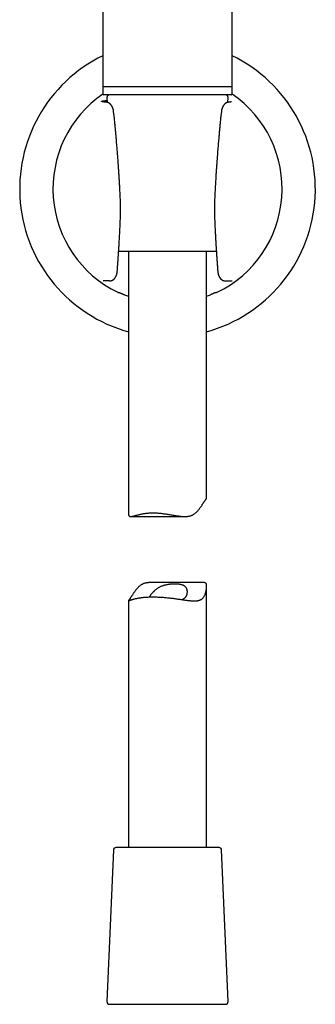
# Model space of a CAD drawing. Header units: millimetres. Extents: x 8 to 1378, y 12 to 1046.
# Tile 45 of 64: x 675 to 732, y 669 to 857. Entities that reach past the tile are written whole.
import ezdxf

# ---------------------------------------------------------------- set-up
doc = ezdxf.new("R2010")
doc.units = ezdxf.units.MM

msp = doc.modelspace()

# ---------------------------------------------------------------- linework, layer by layer
at = {"color": 7, "linetype": 'Continuous', "lineweight": 30}
for p, q in [((690.99, 909.6), (690.99, 844.6)), ((715.79, 844.6), (715.79, 909.6)), ((690.99, 844.8), (690.99, 843.3)), ((703.39, 844.6), (690.99, 844.6)), ((710.39, 844.6), (703.39, 844.6)), ((715.79, 844.6), (710.39, 844.6)), ((715.79, 843.3), (715.79, 844.8)), ((715.59, 843.1), (691.19, 843.1)), ((691.76, 842.57), (691.8, 841.66)), ((714.97, 841.66), (715.01, 842.57)), ((693.15, 839.11), (693.06, 839.89)), ((713.71, 839.89), (713.62, 839.11)), ((694.3, 818.01), (694.3, 818.01)), ((712.76, 813.1), (694.01, 813.1)), ((695.89, 813.1), (695.89, 763.16)), ((710.89, 765.9), (710.89, 813.1)), ((692.27, 807.5), (691.06, 807.5)), ((692.27, 807.5), (692.3, 807.51)), ((714.48, 807.5), (714.5, 807.5)), ((714.5, 807.5), (715.71, 807.5)), ((715.71, 807.5), (715.78, 807.5)), ((713.81, 805.76), (713.81, 805.75)), ((696.34, 762.42), (706.72, 762.42)), ((710.43, 749.77), (700.05, 749.77)), ((710.89, 699.1), (710.89, 749.03)), ((695.89, 746.29), (695.89, 699.1)), ((699.73, 699.1), (693.51, 699.1)), ((713.26, 699.1), (699.73, 699.1)), ((693.01, 698.62), (691.76, 669.62)), ((715.01, 669.62), (713.76, 698.62)), ((692.26, 669.1), (714.51, 669.1))]:
    msp.add_line(p, q, dxfattribs=at)
for centre, radius, start, end in [((703.39, 825.1), 28.34, 115.9433, 254.6565), ((703.39, 825.1), 28.34, 285.3435, 64.0567), ((703.39, 825.1), 21.96, 124.3397, 244.2884), ((691.19, 843.3), 0.2, 180, 270), ((692.26, 842.6), 0.5, 90, 182.4813), ((703.39, 825.1), 21.96, 295.7119, 55.6603), ((714.51, 842.6), 0.5, 357.5187, 90), ((715.59, 843.3), 0.2, 270, 0), ((703.39, 825.1), 21.86, 247.921, 249.9358), ((703.39, 825.1), 21.86, 290.0642, 292.079), ((693.51, 698.6), 0.5, 90, 177.5187), ((713.26, 698.6), 0.5, 2.4813, 90), ((692.26, 669.6), 0.5, 177.5187, 270), ((714.51, 669.6), 0.5, 270, 2.4813)]:
    msp.add_arc(centre, radius, start, end, dxfattribs=at)
for centre, start_param, end_param in [((691.88, 825.1), 4.804297, 4.812019), ((714.89, 825.1), 4.612759, 4.620481)]:
    msp.add_ellipse(centre, major_axis=(23.01, 0), ratio=0.866047, start_param=start_param, end_param=end_param, dxfattribs=at)
for points, knots in [([(691.57, 841.68), (691.51, 841.69), (691.39, 841.7), (691.24, 841.72), (691.11, 841.74), (691, 841.75), (690.9, 841.77), (690.83, 841.79), (690.78, 841.81), (690.76, 841.82), (690.75, 841.84), (690.76, 841.86), (690.79, 841.88), (690.84, 841.9), (690.91, 841.91), (690.98, 841.93), (691.08, 841.94), (691.18, 841.96), (691.3, 841.97), (691.44, 841.99), (691.6, 842), (691.71, 842.01), (691.78, 842.02), (691.78, 842.02)], [0, 0, 0, 0, 0.052548, 0.105062, 0.157634, 0.210358, 0.263325, 0.316625, 0.3691, 0.421479, 0.473847, 0.526286, 0.578882, 0.631717, 0.676977, 0.72206, 0.767021, 0.81191, 0.856782, 0.901688, 0.946682, 0.999902, 1, 1, 1, 1]), ([(691.66, 841.68), (691.64, 841.68), (691.59, 841.69), (691.53, 841.69), (691.48, 841.7), (691.43, 841.7), (691.4, 841.71), (691.36, 841.71), (691.34, 841.71), (691.32, 841.72), (691.3, 841.72), (691.29, 841.72), (691.27, 841.72), (691.26, 841.72), (691.25, 841.73), (691.24, 841.73), (691.22, 841.73), (691.2, 841.73), (691.18, 841.74), (691.16, 841.74), (691.15, 841.74), (691.13, 841.74), (691.12, 841.75), (691.12, 841.75), (691.11, 841.75), (691.1, 841.75), (691.1, 841.75), (691.1, 841.75), (691.1, 841.75)], [0, 0, 0, 0, 0.076428, 0.146274, 0.209546, 0.266244, 0.316362, 0.35989, 0.396815, 0.425515, 0.448949, 0.471335, 0.49349, 0.515414, 0.537108, 0.558563, 0.588885, 0.624982, 0.667367, 0.715944, 0.758659, 0.79668, 0.830146, 0.864049, 0.900991, 0.940958, 0.983143, 1, 1, 1, 1]), ([(693.06, 839.89), (693.05, 839.94), (693.04, 840.03), (693.02, 840.16), (692.99, 840.27), (692.97, 840.36), (692.95, 840.43), (692.92, 840.5), (692.9, 840.57), (692.87, 840.63), (692.85, 840.69), (692.82, 840.76), (692.78, 840.83), (692.75, 840.89), (692.73, 840.93), (692.71, 840.96), (692.69, 840.99), (692.66, 841.03), (692.63, 841.08), (692.6, 841.13), (692.57, 841.17), (692.53, 841.21), (692.5, 841.25), (692.45, 841.29), (692.41, 841.33), (692.37, 841.37), (692.33, 841.4), (692.3, 841.43), (692.25, 841.46), (692.21, 841.49), (692.18, 841.51), (692.15, 841.52), (692.12, 841.54), (692.09, 841.56), (692.05, 841.58), (692.03, 841.59), (692.01, 841.6), (691.99, 841.6), (691.98, 841.61), (691.96, 841.62), (691.94, 841.62), (691.9, 841.63), (691.86, 841.64), (691.82, 841.65), (691.79, 841.66), (691.75, 841.67), (691.72, 841.67), (691.69, 841.68), (691.67, 841.68), (691.66, 841.68)], [0, 0, 0, 0, 0.05363, 0.101853, 0.143695, 0.178548, 0.206378, 0.230609, 0.26215, 0.287988, 0.312658, 0.339766, 0.376725, 0.412503, 0.425587, 0.437853, 0.45086, 0.468795, 0.499768, 0.524019, 0.543797, 0.562865, 0.585945, 0.61366, 0.6397, 0.662295, 0.680204, 0.699347, 0.724422, 0.743551, 0.75815, 0.769206, 0.782711, 0.79967, 0.816679, 0.82798, 0.83637, 0.842915, 0.848827, 0.854806, 0.865306, 0.877992, 0.8993, 0.911581, 0.924565, 0.939268, 0.956441, 0.976577, 1, 1, 1, 1]), ([(715.11, 841.68), (715.1, 841.68), (715.08, 841.68), (715.05, 841.67), (715.02, 841.67), (714.98, 841.66), (714.95, 841.65), (714.91, 841.64), (714.86, 841.63), (714.83, 841.62), (714.81, 841.61), (714.79, 841.61), (714.78, 841.6), (714.75, 841.59), (714.71, 841.57), (714.65, 841.54), (714.59, 841.51), (714.52, 841.47), (714.46, 841.42), (714.4, 841.37), (714.34, 841.31), (714.27, 841.25), (714.22, 841.18), (714.16, 841.11), (714.11, 841.04), (714.06, 840.96), (714.02, 840.89), (713.98, 840.82), (713.95, 840.75), (713.92, 840.69), (713.9, 840.63), (713.87, 840.57), (713.85, 840.5), (713.82, 840.43), (713.8, 840.36), (713.78, 840.27), (713.75, 840.16), (713.73, 840.03), (713.72, 839.94), (713.71, 839.89)], [0, 0, 0, 0, 0.023426, 0.043564, 0.060739, 0.075444, 0.088428, 0.100711, 0.122022, 0.138409, 0.145152, 0.151133, 0.157045, 0.167404, 0.183261, 0.216431, 0.24053, 0.272238, 0.309127, 0.336415, 0.372231, 0.413998, 0.449039, 0.481167, 0.527256, 0.56369, 0.593639, 0.626521, 0.660197, 0.687308, 0.71198, 0.737821, 0.769365, 0.793599, 0.821432, 0.856289, 0.898136, 0.946364, 1, 1, 1, 1]), ([(715.67, 841.75), (715.67, 841.75), (715.67, 841.75), (715.67, 841.75), (715.66, 841.75), (715.65, 841.75), (715.65, 841.75), (715.64, 841.74), (715.63, 841.74), (715.61, 841.74), (715.6, 841.74), (715.58, 841.74), (715.57, 841.73), (715.55, 841.73), (715.54, 841.73), (715.53, 841.73), (715.51, 841.73), (715.5, 841.72), (715.48, 841.72), (715.47, 841.72), (715.45, 841.72), (715.43, 841.71), (715.41, 841.71), (715.37, 841.71), (715.34, 841.7), (715.29, 841.7), (715.24, 841.69), (715.18, 841.69), (715.13, 841.68), (715.11, 841.68)], [0, 0, 0, 0, 0.01557, 0.05652, 0.095498, 0.131633, 0.164911, 0.196908, 0.232882, 0.269733, 0.309335, 0.345949, 0.378614, 0.407318, 0.432067, 0.454761, 0.477734, 0.500969, 0.524465, 0.548221, 0.572875, 0.603184, 0.640109, 0.683637, 0.733756, 0.790454, 0.853726, 0.923572, 1, 1, 1, 1]), ([(693.33, 837.35), (693.31, 837.65), (693.25, 838.23), (693.18, 838.82), (693.15, 839.11)], [0, 0, 0, 0, 0.499706, 1, 1, 1, 1]), ([(713.62, 839.11), (713.59, 838.82), (713.52, 838.23), (713.46, 837.65), (713.44, 837.35)], [0, 0, 0, 0, 0.5002944, 1, 1, 1, 1]), ([(694.3, 824.15), (694.29, 824.33), (694.27, 824.67), (694.25, 825.17), (694.22, 825.65), (694.2, 826.11), (694.17, 826.55), (694.14, 826.97), (694.12, 827.39), (694.09, 827.8), (694.07, 828.2), (694.04, 828.57), (694.02, 828.93), (694, 829.26), (693.97, 829.57), (693.95, 829.85), (693.94, 830.12), (693.92, 830.37), (693.89, 830.72), (693.86, 831.15), (693.82, 831.68), (693.78, 832.23), (693.73, 832.79), (693.68, 833.36), (693.64, 833.93), (693.6, 834.35), (693.58, 834.65), (693.56, 834.81), (693.55, 834.98), (693.53, 835.14), (693.52, 835.3), (693.51, 835.45), (693.49, 835.6), (693.48, 835.72), (693.47, 835.81), (693.47, 835.87), (693.46, 835.93), (693.46, 835.99), (693.45, 836.04), (693.45, 836.08), (693.45, 836.13), (693.44, 836.18), (693.44, 836.25), (693.43, 836.33), (693.42, 836.43), (693.41, 836.55), (693.4, 836.68), (693.38, 836.82), (693.37, 836.99), (693.35, 837.16), (693.34, 837.29), (693.33, 837.35)], [0, 0, 0, 0, 0.039188, 0.076938, 0.113249, 0.148122, 0.181557, 0.213555, 0.244114, 0.27607, 0.306285, 0.334761, 0.361498, 0.386495, 0.409752, 0.43127, 0.451067, 0.470362, 0.48987, 0.528811, 0.568577, 0.610525, 0.653358, 0.697051, 0.740116, 0.781689, 0.794374, 0.806914, 0.819308, 0.831556, 0.843659, 0.855615, 0.867107, 0.877397, 0.882724, 0.887649, 0.892172, 0.896292, 0.90001, 0.903325, 0.906869, 0.910711, 0.915767, 0.922038, 0.929526, 0.938229, 0.948148, 0.959285, 0.971638, 0.98521, 1, 1, 1, 1]), ([(713.44, 837.35), (713.43, 837.28), (713.42, 837.15), (713.4, 836.97), (713.39, 836.8), (713.37, 836.66), (713.36, 836.54), (713.35, 836.45), (713.35, 836.37), (713.34, 836.32), (713.34, 836.28), (713.34, 836.25), (713.33, 836.23), (713.33, 836.2), (713.33, 836.17), (713.32, 836.14), (713.32, 836.1), (713.32, 836.04), (713.31, 835.96), (713.3, 835.86), (713.29, 835.71), (713.27, 835.49), (713.24, 835.13), (713.2, 834.69), (713.15, 834.13), (713.1, 833.55), (713.05, 832.94), (713.01, 832.47), (712.99, 832.13), (712.97, 831.93), (712.95, 831.71), (712.94, 831.48), (712.92, 831.23), (712.9, 830.96), (712.88, 830.67), (712.85, 830.34), (712.83, 829.99), (712.8, 829.61), (712.77, 829.22), (712.74, 828.8), (712.71, 828.36), (712.68, 827.9), (712.65, 827.42), (712.62, 826.92), (712.59, 826.4), (712.56, 825.87), (712.53, 825.32), (712.5, 824.74), (712.48, 824.35), (712.47, 824.15)], [0, 0, 0, 0, 0.01573, 0.02987, 0.042422, 0.053386, 0.062763, 0.069366, 0.074867, 0.079266, 0.081844, 0.083802, 0.085836, 0.087443, 0.089551, 0.092161, 0.095273, 0.098887, 0.105579, 0.113139, 0.12079, 0.14162, 0.162938, 0.202219, 0.242426, 0.289521, 0.335694, 0.380949, 0.396259, 0.411553, 0.427867, 0.445491, 0.464424, 0.484665, 0.506216, 0.531433, 0.558233, 0.586616, 0.616582, 0.648131, 0.681263, 0.715978, 0.752276, 0.790157, 0.829622, 0.869924, 0.911755, 0.955113, 1, 1, 1, 1]), ([(694.3, 818.01), (694.31, 818.35), (694.34, 819.04), (694.37, 820.06), (694.38, 821.08), (694.37, 822.11), (694.35, 823.13), (694.31, 823.81), (694.3, 824.15)], [0, 0, 0, 0, 0.1671586, 0.3339056, 0.5004016, 0.6668082, 0.8332873, 1, 1, 1, 1]), ([(712.47, 824.15), (712.46, 823.81), (712.42, 823.13), (712.4, 822.11), (712.39, 821.08), (712.4, 820.06), (712.43, 819.04), (712.46, 818.35), (712.47, 818.01)], [0, 0, 0, 0, 0.166713, 0.333192, 0.499598, 0.666094, 0.832841, 1, 1, 1, 1]), ([(693.76, 809.32), (693.76, 809.39), (693.77, 809.52), (693.78, 809.71), (693.8, 809.88), (693.81, 810.04), (693.82, 810.18), (693.83, 810.3), (693.83, 810.41), (693.84, 810.5), (693.85, 810.57), (693.85, 810.63), (693.85, 810.67), (693.85, 810.7), (693.86, 810.72), (693.86, 810.74), (693.86, 810.76), (693.86, 810.81), (693.87, 810.88), (693.87, 810.98), (693.88, 811.07), (693.89, 811.18), (693.9, 811.31), (693.91, 811.46), (693.92, 811.64), (693.93, 811.84), (693.95, 812.05), (693.96, 812.28), (693.98, 812.53), (694, 812.8), (694.02, 813.09), (694.04, 813.39), (694.06, 813.71), (694.08, 814.05), (694.1, 814.41), (694.12, 814.79), (694.15, 815.19), (694.17, 815.61), (694.2, 816.05), (694.22, 816.51), (694.25, 817), (694.27, 817.5), (694.29, 817.84), (694.3, 818.01)], [0, 0, 0, 0, 0.023624, 0.045361, 0.065213, 0.08318, 0.099263, 0.113463, 0.125779, 0.136214, 0.144766, 0.151436, 0.155742, 0.158597, 0.160715, 0.162952, 0.165307, 0.167782, 0.181053, 0.190209, 0.200409, 0.212558, 0.227969, 0.245857, 0.266221, 0.28906, 0.314374, 0.340721, 0.369302, 0.400114, 0.433158, 0.468432, 0.505247, 0.544211, 0.585324, 0.628585, 0.674943, 0.723536, 0.774364, 0.827425, 0.882718, 0.940244, 1, 1, 1, 1]), ([(712.47, 818.01), (712.48, 817.84), (712.5, 817.52), (712.52, 817.04), (712.55, 816.59), (712.57, 816.15), (712.59, 815.73), (712.62, 815.33), (712.64, 814.95), (712.66, 814.59), (712.68, 814.25), (712.7, 813.92), (712.72, 813.61), (712.74, 813.32), (712.76, 813.05), (712.77, 812.79), (712.79, 812.56), (712.8, 812.35), (712.82, 812.16), (712.83, 812), (712.84, 811.85), (712.85, 811.71), (712.86, 811.55), (712.87, 811.37), (712.88, 811.18), (712.89, 811.04), (712.9, 810.95), (712.9, 810.88), (712.91, 810.83), (712.91, 810.76), (712.92, 810.67), (712.93, 810.56), (712.94, 810.41), (712.95, 810.24), (712.96, 810.04), (712.98, 809.82), (713, 809.58), (713.01, 809.41), (713.01, 809.32)], [0, 0, 0, 0, 0.056904, 0.111677, 0.164317, 0.214825, 0.263198, 0.30863, 0.352003, 0.393315, 0.432565, 0.470492, 0.50627, 0.5399, 0.571381, 0.600712, 0.627892, 0.652921, 0.673406, 0.692183, 0.709251, 0.724622, 0.738962, 0.765185, 0.788832, 0.802539, 0.815201, 0.819976, 0.825939, 0.83351, 0.842691, 0.857015, 0.874053, 0.893807, 0.916277, 0.941465, 0.969372, 1, 1, 1, 1]), ([(692.3, 807.5), (692.32, 807.5), (692.36, 807.5), (692.41, 807.51), (692.44, 807.51), (692.46, 807.51), (692.47, 807.51), (692.48, 807.51), (692.49, 807.52), (692.5, 807.52), (692.52, 807.52), (692.55, 807.53), (692.58, 807.54), (692.63, 807.55), (692.68, 807.57), (692.73, 807.59), (692.78, 807.61), (692.84, 807.64), (692.88, 807.66), (692.91, 807.68), (692.94, 807.7), (692.97, 807.72), (693, 807.74), (693.03, 807.76), (693.07, 807.79), (693.1, 807.83), (693.14, 807.85), (693.16, 807.88), (693.19, 807.91), (693.22, 807.94), (693.25, 807.98), (693.29, 808.02), (693.32, 808.07), (693.36, 808.12), (693.39, 808.16), (693.42, 808.21), (693.44, 808.25), (693.47, 808.29), (693.49, 808.34), (693.51, 808.38), (693.53, 808.41), (693.54, 808.44), (693.55, 808.48), (693.58, 808.53), (693.6, 808.6), (693.64, 808.69), (693.66, 808.78), (693.68, 808.87), (693.7, 808.93), (693.71, 808.98), (693.72, 809.03), (693.73, 809.08), (693.74, 809.15), (693.75, 809.23), (693.75, 809.29), (693.76, 809.32)], [0, 0, 0, 0, 0.022652, 0.0408, 0.054634, 0.060219, 0.065212, 0.069809, 0.074229, 0.078746, 0.083613, 0.095137, 0.109245, 0.130106, 0.147964, 0.168582, 0.194131, 0.220447, 0.238295, 0.254037, 0.267151, 0.277823, 0.290989, 0.308785, 0.330301, 0.349083, 0.367036, 0.38217, 0.398028, 0.414911, 0.435087, 0.456721, 0.481756, 0.508413, 0.532002, 0.552313, 0.569404, 0.589163, 0.612837, 0.633032, 0.645928, 0.657327, 0.671644, 0.68888, 0.72457, 0.761995, 0.799007, 0.835602, 0.85551, 0.874217, 0.891733, 0.909121, 0.932622, 0.963083, 1, 1, 1, 1]), ([(713.01, 809.32), (713.02, 809.29), (713.02, 809.24), (713.03, 809.16), (713.04, 809.1), (713.05, 809.05), (713.06, 809), (713.07, 808.96), (713.08, 808.91), (713.09, 808.86), (713.11, 808.79), (713.13, 808.71), (713.15, 808.63), (713.18, 808.56), (713.2, 808.5), (713.22, 808.46), (713.23, 808.43), (713.25, 808.41), (713.26, 808.38), (713.28, 808.34), (713.3, 808.3), (713.32, 808.26), (713.34, 808.23), (713.36, 808.19), (713.39, 808.15), (713.43, 808.09), (713.47, 808.04), (713.51, 807.99), (713.55, 807.94), (713.59, 807.9), (713.63, 807.86), (713.68, 807.81), (713.74, 807.76), (713.8, 807.72), (713.86, 807.68), (713.92, 807.65), (713.98, 807.61), (714.04, 807.59), (714.09, 807.57), (714.12, 807.56), (714.16, 807.55), (714.19, 807.54), (714.23, 807.53), (714.25, 807.52), (714.27, 807.52), (714.28, 807.52), (714.29, 807.51), (714.3, 807.51), (714.3, 807.51), (714.31, 807.51), (714.32, 807.51), (714.34, 807.51), (714.37, 807.5), (714.4, 807.5), (714.44, 807.5), (714.46, 807.5), (714.48, 807.5)], [0, 0, 0, 0, 0.033063, 0.060968, 0.083309, 0.099972, 0.1151, 0.131184, 0.148232, 0.16625, 0.196042, 0.22608, 0.256393, 0.286875, 0.313582, 0.327417, 0.339003, 0.348386, 0.360259, 0.377776, 0.398331, 0.415224, 0.428437, 0.442588, 0.466347, 0.494293, 0.523731, 0.548956, 0.570125, 0.594506, 0.616807, 0.643073, 0.680399, 0.707589, 0.728917, 0.758744, 0.792112, 0.813665, 0.831519, 0.84647, 0.858739, 0.872341, 0.886606, 0.897864, 0.902354, 0.906291, 0.909932, 0.913592, 0.917117, 0.920385, 0.923878, 0.928001, 0.939021, 0.954485, 0.97475, 1, 1, 1, 1]), ([(693.86, 805.31), (693.88, 805.3), (693.92, 805.28), (693.96, 805.26), (693.98, 805.25), (693.99, 805.25), (693.99, 805.25)], [0, 0, 0, 0, 0.250138, 0.49945, 0.749791, 1, 1, 1, 1]), ([(694.17, 805.26), (694.17, 805.26), (694.17, 805.26), (694.19, 805.26), (694.22, 805.24), (694.25, 805.23), (694.3, 805.21), (694.35, 805.18), (694.41, 805.16), (694.49, 805.13), (694.58, 805.09), (694.68, 805.04), (694.8, 804.99), (694.92, 804.94), (695.04, 804.89), (695.13, 804.86), (695.17, 804.84)], [0, 0, 0, 0, 0.0625177, 0.1244818, 0.1866616, 0.2498182, 0.3118657, 0.373805, 0.4362844, 0.4999356, 0.5826044, 0.6654972, 0.749862, 0.8332449, 0.9162423, 1, 1, 1, 1]), ([(712.6, 805.26), (712.6, 805.26), (712.6, 805.26), (712.58, 805.26), (712.56, 805.25), (712.54, 805.24), (712.51, 805.23), (712.47, 805.21), (712.43, 805.19), (712.4, 805.18), (712.37, 805.16), (712.35, 805.15), (712.32, 805.14), (712.29, 805.13), (712.26, 805.11), (712.22, 805.1), (712.19, 805.08), (712.15, 805.07), (712.11, 805.05), (712.07, 805.03), (712.02, 805.01), (711.97, 804.99), (711.92, 804.97), (711.86, 804.94), (711.8, 804.92), (711.75, 804.9), (711.71, 804.88), (711.66, 804.86), (711.63, 804.85), (711.61, 804.84), (711.61, 804.84), (711.6, 804.84)], [0, 0, 0, 0, 0.061261, 0.123218, 0.164983, 0.207151, 0.249757, 0.308682, 0.369952, 0.395141, 0.420722, 0.446697, 0.473071, 0.499846, 0.526934, 0.555205, 0.584663, 0.61531, 0.647148, 0.68018, 0.714406, 0.74983, 0.784326, 0.824723, 0.871024, 0.897957, 0.931241, 0.958087, 0.986286, 0.994954, 1, 1, 1, 1]), ([(712.91, 805.31), (712.89, 805.3), (712.85, 805.28), (712.81, 805.26), (712.79, 805.25), (712.78, 805.25), (712.78, 805.25)], [0, 0, 0, 0, 0.255246, 0.506457, 0.754432, 1, 1, 1, 1]), ([(695.89, 763.16), (695.89, 763.14), (695.89, 763.07), (695.89, 762.97), (695.9, 762.86), (695.93, 762.75), (695.95, 762.66), (695.99, 762.58), (696.04, 762.52), (696.1, 762.48), (696.16, 762.45), (696.23, 762.43), (696.32, 762.42), (696.42, 762.42), (696.55, 762.44), (696.7, 762.47), (696.87, 762.51), (697.06, 762.56), (697.26, 762.62), (697.47, 762.68), (697.71, 762.74), (697.96, 762.8), (698.22, 762.86), (698.5, 762.92), (698.79, 762.97), (699.08, 763.02), (699.36, 763.05), (699.63, 763.08), (699.9, 763.1), (700.18, 763.11), (700.47, 763.12), (700.78, 763.12), (701.08, 763.11), (701.41, 763.1), (701.75, 763.07), (702.12, 763.04), (702.49, 762.99), (702.86, 762.94), (703.24, 762.89), (703.63, 762.83), (704.01, 762.76), (704.4, 762.69), (704.76, 762.63), (705.08, 762.58), (705.37, 762.54), (705.66, 762.5), (705.94, 762.47), (706.19, 762.44), (706.42, 762.43), (706.66, 762.42), (706.89, 762.42), (707.12, 762.43), (707.34, 762.46), (707.56, 762.5), (707.76, 762.55), (707.96, 762.61), (708.16, 762.7), (708.35, 762.8), (708.53, 762.91), (708.7, 763.04), (708.86, 763.18), (709.01, 763.32), (709.17, 763.49), (709.34, 763.69), (709.51, 763.91), (709.67, 764.12), (709.81, 764.32), (709.94, 764.52), (710.06, 764.71), (710.17, 764.88), (710.27, 765.03), (710.36, 765.16), (710.45, 765.29), (710.52, 765.4), (710.6, 765.5), (710.67, 765.6), (710.73, 765.68), (710.78, 765.75), (710.82, 765.8), (710.86, 765.85), (710.88, 765.88), (710.89, 765.9), (710.88, 765.9), (710.88, 765.9)], [0, 0, 0, 0, 0.004549, 0.014891, 0.025226, 0.035857, 0.046499, 0.057126, 0.067493, 0.077871, 0.08824, 0.09896, 0.10969, 0.120413, 0.134777, 0.149155, 0.163524, 0.178272, 0.193031, 0.207782, 0.222951, 0.23813, 0.2533, 0.268816, 0.284342, 0.299857, 0.312512, 0.32518, 0.337847, 0.350501, 0.363618, 0.37675, 0.389883, 0.402999, 0.418127, 0.433266, 0.448395, 0.463917, 0.479451, 0.494974, 0.511023, 0.527083, 0.543132, 0.555477, 0.567832, 0.580186, 0.592528, 0.60289, 0.613255, 0.623615, 0.634198, 0.644787, 0.655367, 0.665762, 0.676166, 0.686558, 0.697387, 0.70823, 0.719064, 0.72991, 0.740767, 0.75163, 0.762483, 0.777265, 0.792053, 0.806838, 0.81993, 0.833029, 0.846124, 0.85921, 0.870023, 0.880859, 0.891698, 0.902525, 0.913331, 0.924922, 0.936523, 0.948115, 0.960074, 0.972044, 0.984005, 0.995579, 1, 1, 1, 1]), ([(700.05, 749.77), (699.99, 749.77), (699.86, 749.77), (699.65, 749.76), (699.43, 749.73), (699.21, 749.7), (699.01, 749.64), (698.81, 749.58), (698.61, 749.49), (698.42, 749.39), (698.24, 749.28), (698.07, 749.15), (697.91, 749.02), (697.76, 748.87), (697.6, 748.7), (697.43, 748.51), (697.26, 748.29), (697.1, 748.07), (696.96, 747.87), (696.83, 747.67), (696.71, 747.49), (696.6, 747.31), (696.5, 747.16), (696.41, 747.03), (696.32, 746.9), (696.25, 746.79), (696.17, 746.69), (696.1, 746.6), (696.04, 746.52), (695.99, 746.45), (695.95, 746.39), (695.91, 746.35), (695.89, 746.31), (695.88, 746.29), (695.89, 746.28), (695.9, 746.28), (695.92, 746.28), (695.96, 746.29), (696, 746.31), (696.07, 746.34), (696.15, 746.37), (696.25, 746.41), (696.36, 746.45), (696.49, 746.5), (696.64, 746.54), (696.82, 746.6), (697.02, 746.65), (697.25, 746.71), (697.5, 746.76), (697.76, 746.81), (698.02, 746.86), (698.27, 746.89), (698.5, 746.92), (698.73, 746.95), (698.98, 746.97), (699.24, 746.99), (699.41, 747), (699.5, 747.01)], [0, 0, 0, 0, 0.010952, 0.026372, 0.041777, 0.056912, 0.072061, 0.087192, 0.10296, 0.118749, 0.134524, 0.150316, 0.166125, 0.181943, 0.197746, 0.219269, 0.240802, 0.26233, 0.281393, 0.300466, 0.319533, 0.338587, 0.354332, 0.37011, 0.385892, 0.401657, 0.417391, 0.434269, 0.451161, 0.468039, 0.485453, 0.502882, 0.520298, 0.53715, 0.554014, 0.570868, 0.58807, 0.605281, 0.622484, 0.642549, 0.662627, 0.682693, 0.703163, 0.723643, 0.744113, 0.768139, 0.792181, 0.816206, 0.840881, 0.865575, 0.890249, 0.908391, 0.92654, 0.944682, 0.963119, 0.981564, 1, 1, 1, 1]), ([(699.5, 747.01), (699.62, 747.01), (699.85, 747.03), (700.21, 747.04), (700.58, 747.04), (700.96, 747.04), (701.36, 747.03), (701.76, 747.01), (702.15, 746.99), (702.55, 746.96), (702.95, 746.93), (703.36, 746.89), (703.77, 746.85), (704.18, 746.8), (704.58, 746.75), (704.98, 746.69), (705.38, 746.64), (705.77, 746.58), (706.16, 746.52), (706.51, 746.47), (706.82, 746.43), (707.1, 746.39), (707.37, 746.36), (707.64, 746.33), (707.9, 746.3), (708.15, 746.29), (708.4, 746.28), (708.63, 746.28), (708.84, 746.29), (709.04, 746.3), (709.22, 746.33), (709.4, 746.37), (709.57, 746.43), (709.73, 746.49), (709.88, 746.57), (710.01, 746.66), (710.13, 746.77), (710.25, 746.89), (710.35, 747.03), (710.45, 747.2), (710.54, 747.39), (710.63, 747.6), (710.7, 747.83), (710.76, 748.06), (710.81, 748.29), (710.85, 748.52), (710.87, 748.75), (710.89, 748.94), (710.89, 749.09), (710.88, 749.22), (710.87, 749.34), (710.85, 749.44), (710.82, 749.53), (710.78, 749.61), (710.73, 749.67), (710.68, 749.71), (710.61, 749.75), (710.54, 749.76), (710.47, 749.77), (710.43, 749.77), (710.43, 749.77)], [0, 0, 0, 0, 0.020654, 0.041324, 0.061978, 0.083239, 0.104517, 0.125777, 0.14643, 0.167098, 0.187751, 0.208987, 0.23024, 0.251476, 0.272457, 0.293454, 0.314435, 0.335983, 0.357546, 0.379094, 0.39538, 0.411682, 0.427983, 0.444268, 0.461108, 0.477969, 0.494827, 0.511664, 0.526534, 0.541413, 0.556281, 0.571548, 0.586826, 0.602091, 0.616983, 0.631888, 0.64678, 0.662179, 0.677593, 0.692996, 0.712391, 0.731808, 0.751238, 0.770652, 0.790442, 0.810248, 0.830043, 0.849818, 0.862952, 0.876091, 0.88922, 0.902726, 0.916244, 0.929745, 0.942914, 0.956098, 0.969271, 0.982889, 0.99652, 1, 1, 1, 1]), ([(699.89, 747.03), (699.91, 747.06), (699.96, 747.13), (700.05, 747.26), (700.16, 747.41), (700.28, 747.57), (700.42, 747.73), (700.56, 747.89), (700.72, 748.06), (700.88, 748.22), (701.07, 748.39), (701.24, 748.53), (701.42, 748.66), (701.59, 748.77), (701.76, 748.88), (701.96, 748.98), (702.18, 749.09), (702.41, 749.18), (702.61, 749.25), (702.79, 749.3), (703, 749.36), (703.25, 749.41), (703.49, 749.46), (703.71, 749.49), (703.9, 749.51), (704.12, 749.53), (704.36, 749.54), (704.63, 749.55), (704.9, 749.55), (705.13, 749.54), (705.32, 749.53), (705.49, 749.52), (705.65, 749.5), (705.8, 749.47), (705.95, 749.44), (706.08, 749.41), (706.21, 749.37), (706.33, 749.32), (706.44, 749.27), (706.54, 749.21), (706.64, 749.14), (706.74, 749.06), (706.83, 748.96), (706.92, 748.83), (707, 748.69), (707.06, 748.54), (707.1, 748.38), (707.13, 748.21), (707.14, 748.04), (707.13, 747.86), (707.11, 747.69), (707.08, 747.53), (707.04, 747.39), (706.99, 747.27), (706.94, 747.15), (706.87, 747.04), (706.8, 746.94), (706.71, 746.84), (706.61, 746.76), (706.5, 746.68), (706.38, 746.61), (706.27, 746.55), (706.2, 746.53), (706.18, 746.52)], [0, 0, 0, 0, 0.012567, 0.0314, 0.050254, 0.069095, 0.088441, 0.107799, 0.127146, 0.146856, 0.166578, 0.186283, 0.201589, 0.216917, 0.23224, 0.247538, 0.266768, 0.285996, 0.29918, 0.312374, 0.325557, 0.344795, 0.364034, 0.377234, 0.390445, 0.403646, 0.422874, 0.442103, 0.461847, 0.48159, 0.494922, 0.508264, 0.521596, 0.535334, 0.549083, 0.56282, 0.575816, 0.588822, 0.601818, 0.615215, 0.628624, 0.642023, 0.661037, 0.680054, 0.699473, 0.718894, 0.739214, 0.759553, 0.779878, 0.80077, 0.821676, 0.842567, 0.85747, 0.87238, 0.88728, 0.902542, 0.917816, 0.933075, 0.948019, 0.962979, 0.977922, 0.993468, 1, 1, 1, 1])]:
    msp.add_open_spline(points, degree=3, knots=knots, dxfattribs=at)

doc.saveas('drawing.dxf')
